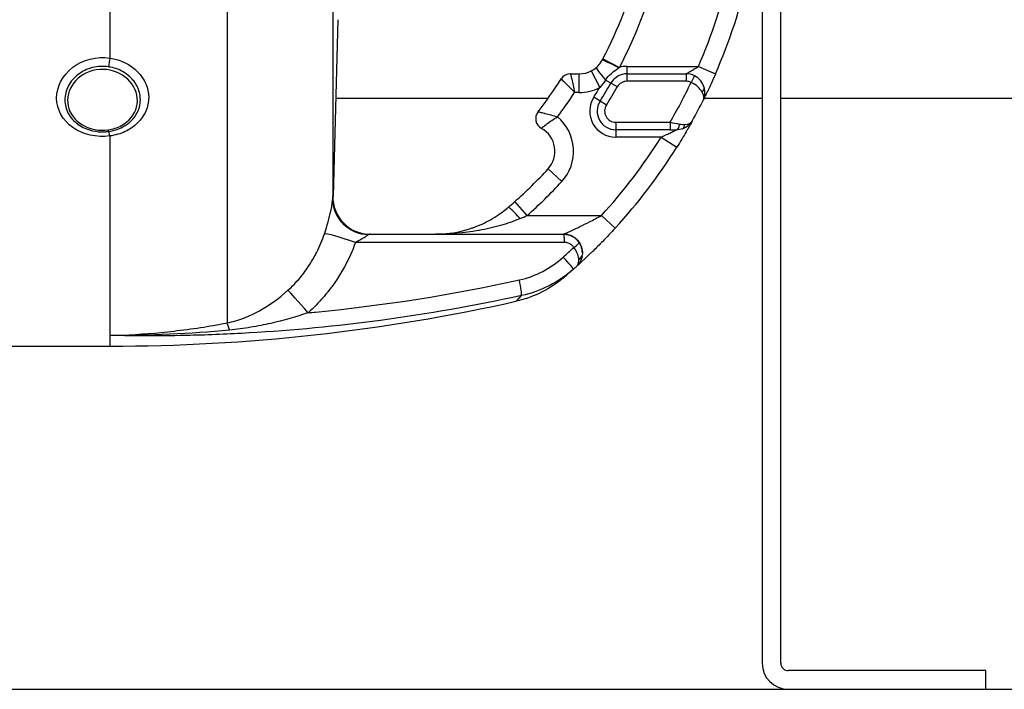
# Model space of a CAD drawing. Header units: millimetres. Extents: x 0 to 5940, y 0 to 4200.
# Tile 46 of 55: x 3056 to 3320, y 2841 to 3020. Entities that reach past the tile are written whole.
import ezdxf

# ---------------------------------------------------------------- set-up
doc = ezdxf.new("R2010")
doc.units = ezdxf.units.MM
doc.header["$LTSCALE"] = 50
doc.layers.add('02-LINIE-035', color=2, linetype='CONTINUOUS')
doc.layers.add('03-LINIE-050', color=3, linetype='CONTINUOUS')

msp = doc.modelspace()

# ---------------------------------------------------------------- linework, layer by layer
at = {"layer": '02-LINIE-035'}
for p, q in [((3111.57, 3192.57), (3111.57, 2938.99)), ((3139.91, 3159.25), (3139.91, 2972.32)), ((3255.15, 3115.78), (3255.15, 2847.78)), ((3260.15, 2847.78), (3260.15, 3115.78)), ((3080.15, 3053.72), (3080.15, 3010.01)), ((3141.27, 3020.24), (3140.04, 2972.99)), ((3212.42, 3009.8), (3216.85, 3007.48)), ((3209.27, 3006.55), (3211.55, 3002.1)), ((3218.89, 3007.78), (3238.05, 3007.78)), ((3218.89, 3005.78), (3218.89, 3007.78)), ((3238.05, 3007.78), (3242.63, 3005.78)), ((3203.74, 3005.78), (3206.09, 3005.78)), ((3206.09, 3000.78), (3206.09, 3005.78)), ((3214.55, 3003.27), (3213.12, 3004.09)), ((3218.89, 3003.78), (3218.89, 3005.78)), ((3218.89, 3005.78), (3234.77, 3005.78)), ((3234.77, 3003.78), (3218.89, 3003.78)), ((3234.77, 3005.78), (3234.77, 3003.78)), ((3236.96, 3005.28), (3236.09, 3003.48)), ((3216.29, 3002.27), (3214.55, 3003.27)), ((3140.73, 2999.28), (3197.75, 2999.28)), ((3206.09, 3000.78), (3204.83, 3000.78)), ((3211.66, 2998.46), (3209.97, 2999.53)), ((3213.35, 2997.39), (3211.66, 2998.46)), ((3239.5, 2999.28), (3239.5, 2999.28)), ((3239.61, 2999.28), (3255.15, 2999.28)), ((3260.15, 2999.28), (3730.65, 2999.28)), ((3215.88, 2992.78), (3215.88, 2990.78)), ((3215.88, 2992.78), (3230.44, 2992.78)), ((3230.44, 2990.78), (3215.88, 2990.78)), ((3215.88, 2990.78), (3215.88, 2988.78)), ((3230.44, 2992.78), (3230.44, 2990.78)), ((3230.44, 2990.78), (3232.14, 2990.78)), ((3080.15, 2989.11), (3080.15, 2935.65)), ((3228.02, 2988.78), (3215.88, 2988.78)), ((3228.02, 2988.78), (3232.26, 2986.13)), ((3201.37, 2976.88), (3197.7, 2980.27)), ((3140.04, 2973.05), (3139.96, 2973.04)), ((3192.09, 2967.78), (3188.77, 2971.53)), ((3192.09, 2967.78), (3212.02, 2967.78)), ((3212.02, 2967.78), (3215.71, 2964.41)), ((3149.95, 2962.78), (3201.9, 2962.78)), ((3201.9, 2962.78), (3201.91, 2962.78)), ((3080.15, 2935.65), (3080.15, 2932.78)), ((3046.04, 2932.78), (3080.15, 2932.78)), ((3315.15, 2845.78), (3262.15, 2845.78)), ((3315.15, 2840.78), (3315.15, 2845.78))]:
    msp.add_line(p, q, dxfattribs=at)
for centre, radius, start, end in [((3105.15, 3065.78), 121, 332.4371, 357.6317), ((3105.15, 3065.78), 126, 332.4371, 357.7258), ((3105.15, 3065.78), 145, 336.4218, 358.0239), ((3105.15, 3065.78), 150, 336.4218, 358.0898), ((3206.09, 3012.78), 7, 270, 297.106), ((3218.89, 3000.78), 7, 90, 106.9187), ((3105.15, 3065.78), 114, 322.0201, 327.421), ((3203.74, 3002.78), 3, 90, 147.421), ((3218.89, 3000.78), 5, 90, 150.2522), ((3218.89, 3000.78), 3, 90, 150.2522), ((3234.77, 3000.78), 5, 63.9596, 90), ((3234.77, 3000.78), 3, 63.9596, 90), ((3206.09, 3012.78), 12, 270, 297.106), ((3105.15, 3065.78), 124, 327.7001, 329.0985), ((3105.15, 3065.78), 126, 327.7001, 330.2522), ((3105.15, 3065.78), 128, 327.7001, 330.2522), ((3105.15, 3065.78), 145, 329.7716, 334.5523), ((3105.15, 3065.78), 119, 323.0413, 326.892), ((3215.88, 2995.78), 7, 147.7001, 270), ((3215.88, 2995.78), 5, 147.7001, 270), ((3105.15, 3065.78), 150, 331.0019, 333.4958), ((3215.88, 2995.78), 3, 147.7001, 270), ((3197.38, 2993.78), 3, 142.0201, 241.1675), ((3192.55, 2985.02), 12, 317.2611, 50.1512), ((3192.55, 2985.02), 7, 317.2611, 61.1675), ((3105.17, 3065.78), 149.99, 331.0009, 331.0012), ((3105.15, 3065.78), 145, 317.4789, 327.9246), ((3105.15, 3065.78), 150, 317.4789, 327.9246), ((3105.15, 3065.78), 126, 311.5747, 317.2611), ((3105.15, 3065.78), 131, 311.5747, 317.2611), ((3201.91, 2957.78), 5, 359.0748, 90), ((3080.15, 3432.78), 500, 270, 282.5826), ((3262.15, 2847.78), 7, 180, 270), ((3262.15, 2847.78), 2, 180, 270)]:
    msp.add_arc(centre, radius, start, end, dxfattribs=at)
for centre, major_axis, ratio, start_param, end_param in [((3080.15, 3008.75), (0.45, 2.97), 0.0693, 1.143279, 1.9625), ((3211.13, 3010.47), (6.15, 11.77), 0.109734, 4.689658, 4.712185), ((3216.71, 3007.21), (-4.43, 2.32), 0.0215, 4.735018, 6.283185), ((3213.87, 3003.65), (-3.24, 3.8), 0.059752, 0, 1.406315), ((3237.66, 3001.59), (1.93, 0.54), 0.594665, 5.305484, 6.283185), ((3232.14, 2992.78), (0, -2), 0.438654, 0, 1.323775), ((3233.11, 2992.95), (0.65, -1.89), 0.594665, 0, 0.977701), ((3080.15, 2987.38), (-0.41, 2.97), 0.09527, 5.320317, 6.139537), ((3149.9, 2972.07), (-9.99, 0.46), 0.941438, 0.022707, 1.578858), ((3149.95, 2972.78), (0, -10), 0.999978, 4.687077, 6.283185), ((3190.23, 2966.17), (-3.25, 3.8), 0.105656, 4.835475, 6.283185), ((3184.2, 2969.04), (23.96, 9.36), 0.162972, 4.902563, 4.983301), ((3147.06, 2959.57), (-9.44, 3.3), 0.061815, 4.844954, 6.166482), ((3201.9, 2960.78), (0, 2), 0.105084, 4.609562, 6.283185), ((3103.27, 3066.77), (67.28, 131.55), 0.999934, 4.344114, 4.37013), ((3204.39, 2959.46), (1.66, 1.12), 0.145795, 4.740358, 6.274369), ((3201.25, 2957.2), (3.31, -3.74), 0.004968, 0, 1.418024), ((3204.88, 2957.39), (1.98, -0.26), 0.601883, 5.340533, 6.283185), ((3201.43, 2958.49), (-3.93, 4.22), 0.529098, 3.702697, 3.763512), ((3204.85, 2957.2), (1.96, -0.39), 0.620947, 5.41807, 6.283185), ((3201.55, 2958.61), (3.91, -4.24), 0.861739, 0.561993, 0.622868), ((3105.18, 3065.77), (-72.6, -131.25), 0.999897, 1.22965, 1.237385), ((3189.49, 2951.16), (1.06, -4.89), 0.076337, 0.137706, 1.425836), ((3134.39, 2940.43), (-6.63, 7.48), 0.0082, 4.879909, 6.07175), ((3113.23, 2929.4), (-1.88, 9.82), 0.074371, 5.5954, 6.050953)]:
    msp.add_ellipse(centre, major_axis=major_axis, ratio=ratio, start_param=start_param, end_param=end_param, dxfattribs=at)
for points, knots in [([(3080.15, 2989.11), (3076.62, 2988.64), (3072.91, 2989.47), (3070.21, 2991.36), (3067.5, 2993.24), (3065.84, 2996.2), (3065.84, 2999.28), (3065.84, 3002.36), (3067.48, 3005.47), (3070.2, 3007.53), (3072.92, 3009.59), (3076.62, 3010.53), (3080.15, 3010.01)], [0, 0, 0, 0, 0.25, 0.25, 0.25, 0.5, 0.5, 0.5, 0.75, 0.75, 0.75, 1, 1, 1, 1]), ([(3080.15, 3010.01), (3083.03, 3009.57), (3085.67, 3008.28), (3087.57, 3006.35), (3087.57, 3006.35), (3087.57, 3006.34), (3087.58, 3006.34), (3089.47, 3004.42), (3090.54, 3001.94), (3090.55, 2999.43), (3090.55, 2998.18), (3090.28, 2996.93), (3089.77, 2995.77), (3089.27, 2994.62), (3088.51, 2993.53), (3087.58, 2992.61), (3086.63, 2991.68), (3085.49, 2990.89), (3084.23, 2990.3), (3082.98, 2989.72), (3081.59, 2989.31), (3080.15, 2989.11)], [0, 0, 0, 0, 0.25, 0.25, 0.25, 0.250548, 0.250548, 0.250548, 0.5, 0.5, 0.5, 0.624936, 0.624936, 0.624936, 0.749856, 0.749856, 0.749856, 0.875355, 0.875355, 0.875355, 1, 1, 1, 1]), ([(3210.63, 3007.46), (3210.97, 3007.75), (3211.28, 3008.07), (3211.83, 3008.76), (3212.07, 3009.13), (3212.28, 3009.53)], [0, 0, 0, 0, 0.5, 0.5, 1, 1, 1, 1]), ([(3079.79, 3007.65), (3078.34, 3007.86), (3076.83, 3007.78), (3075.44, 3007.43), (3074.04, 3007.07), (3072.72, 3006.45), (3071.61, 3005.59), (3071.6, 3005.59), (3071.6, 3005.58), (3071.59, 3005.58), (3070.48, 3004.73), (3069.59, 3003.67), (3068.98, 3002.5), (3068.37, 3001.33), (3068.05, 3000.06), (3068.05, 2998.8), (3068.05, 2997.53), (3068.37, 2996.29), (3068.98, 2995.16), (3069.59, 2994.03), (3070.49, 2993.03), (3071.59, 2992.24), (3071.6, 2992.23), (3071.61, 2992.23), (3071.61, 2992.22), (3072.72, 2991.44), (3074.03, 2990.85), (3075.43, 2990.53), (3076.53, 2990.27), (3077.69, 2990.17), (3078.84, 2990.24), (3079.16, 2990.26), (3079.48, 2990.29), (3079.79, 2990.33)], [0, 0, 0, 0, 0.1248524, 0.1248524, 0.1248524, 0.25, 0.25, 0.25, 0.250524, 0.250524, 0.250524, 0.3753899, 0.3753899, 0.3753899, 0.499891, 0.499891, 0.499891, 0.6243466, 0.6243466, 0.6243466, 0.7492512, 0.7492512, 0.7492512, 0.75, 0.75, 0.75, 0.8748745, 0.8748745, 0.8748745, 0.972849, 0.972849, 0.972849, 1, 1, 1, 1]), ([(3080.17, 3006.75), (3077.74, 3007.24), (3075.15, 3006.8), (3073.1, 3005.61), (3071.04, 3004.42), (3069.53, 3002.48), (3069.01, 3000.39), (3068.49, 2998.3), (3068.93, 2996.07), (3070.26, 2994.3), (3071.59, 2992.52), (3073.73, 2991.27), (3076.14, 2990.83), (3077.3, 2990.62), (3078.5, 2990.6), (3079.67, 2990.76)], [0, 0, 0, 0, 0.125, 0.125, 0.125, 0.25, 0.25, 0.25, 0.375, 0.375, 0.375, 0.5, 0.5, 0.5, 0.5602271, 0.5602271, 0.5602271, 0.5602271]), ([(3079.67, 2990.76), (3080.92, 2990.93), (3082.14, 2991.31), (3083.22, 2991.89), (3085.3, 2993.02), (3086.78, 2994.85), (3087.3, 2996.9), (3087.82, 2998.96), (3087.36, 3001.24), (3086.05, 3003.07), (3084.73, 3004.9), (3082.59, 3006.27), (3080.17, 3006.75)], [0.5602271, 0.5602271, 0.5602271, 0.5602271, 0.625, 0.625, 0.625, 0.75, 0.75, 0.75, 0.875, 0.875, 0.875, 1, 1, 1, 1]), ([(3079.79, 2990.33), (3081.14, 2990.52), (3082.44, 2990.92), (3083.59, 2991.53), (3084.46, 2992), (3085.23, 2992.56), (3085.89, 2993.21), (3086.09, 2993.41), (3086.28, 2993.62), (3086.46, 2993.83), (3087.23, 2994.76), (3087.78, 2995.82), (3088.07, 2996.93), (3088.23, 2997.55), (3088.32, 2998.19), (3088.31, 2998.84), (3088.31, 2999.35), (3088.26, 2999.87), (3088.16, 3000.37), (3087.93, 3001.51), (3087.43, 3002.62), (3086.71, 3003.61), (3086.46, 3003.95), (3086.19, 3004.28), (3085.89, 3004.58), (3085.32, 3005.17), (3084.67, 3005.69), (3083.96, 3006.13), (3082.87, 3006.81), (3081.65, 3007.29), (3080.34, 3007.55), (3080.16, 3007.59), (3079.98, 3007.62), (3079.79, 3007.65)], [0, 0, 0, 0, 0.142587, 0.142587, 0.142587, 0.25, 0.25, 0.25, 0.282557, 0.282557, 0.282557, 0.422443, 0.422443, 0.422443, 0.5, 0.5, 0.5, 0.562018, 0.562018, 0.562018, 0.701955, 0.701955, 0.701955, 0.75, 0.75, 0.75, 0.841232, 0.841232, 0.841232, 0.98061, 0.98061, 0.98061, 1, 1, 1, 1]), ([(3213.12, 3004.09), (3213.58, 3004.76), (3214.11, 3005.36), (3214.71, 3005.9), (3214.77, 3005.95), (3214.82, 3006), (3214.88, 3006.05), (3215.38, 3006.48), (3215.93, 3006.87), (3216.5, 3007.25), (3216.56, 3007.28), (3216.61, 3007.32), (3216.66, 3007.35)], [0, 0, 0, 0, 0.5, 0.5, 0.5, 0.546751, 0.546751, 0.546751, 0.962019, 0.962019, 0.962019, 1, 1, 1, 1]), ([(3234.77, 3005.78), (3234.77, 3005.78), (3234.78, 3005.79), (3234.79, 3005.8), (3234.82, 3005.81), (3234.85, 3005.83), (3234.9, 3005.86), (3234.95, 3005.89), (3235, 3005.92), (3235.06, 3005.95), (3235.08, 3005.97), (3235.11, 3005.98), (3235.14, 3005.99), (3235.33, 3006.11), (3235.58, 3006.25), (3235.83, 3006.4), (3235.85, 3006.42), (3235.87, 3006.43), (3235.89, 3006.44), (3236.21, 3006.63), (3236.55, 3006.83), (3236.89, 3007.05), (3236.9, 3007.05), (3236.91, 3007.06), (3236.93, 3007.07), (3237.3, 3007.3), (3237.68, 3007.54), (3238.05, 3007.78)], [0, 0, 0, 0, 0.050487, 0.050487, 0.050487, 0.121011, 0.121011, 0.121011, 0.187501, 0.187501, 0.187501, 0.214399, 0.214399, 0.214399, 0.424818, 0.424818, 0.424818, 0.441132, 0.441132, 0.441132, 0.70436, 0.70436, 0.70436, 0.713622, 0.713622, 0.713622, 1, 1, 1, 1]), ([(3201.22, 3004.4), (3201.22, 3004.4), (3201.62, 3004), (3202.97, 3002.66), (3203.91, 3001.72), (3204.83, 3000.78)], [0, 0, 0, 0, 0.5, 0.5, 1, 1, 1, 1]), ([(3203.74, 3005.78), (3203.74, 3005.78), (3203.87, 3005.23), (3204.27, 3003.37), (3204.55, 3002.07), (3204.83, 3000.78)], [0, 0, 0, 0, 0.5, 0.5, 1, 1, 1, 1]), ([(3239.59, 3002.13), (3239.41, 3002.75), (3239.11, 3003.35), (3238.69, 3003.88), (3238.24, 3004.45), (3237.65, 3004.94), (3236.96, 3005.28)], [0, 0, 0, 0, 0.482114, 0.482114, 0.482114, 1, 1, 1, 1]), ([(3242.63, 3005.78), (3242.23, 3004.86), (3241.83, 3003.97), (3241.43, 3003.11), (3241.18, 3002.57), (3240.94, 3002.05), (3240.72, 3001.57), (3240.59, 3001.3), (3240.46, 3001.03), (3240.34, 3000.78), (3240.01, 3000.1), (3239.74, 2999.54), (3239.54, 2999.15), (3239.5, 2999.06), (3239.45, 2998.98), (3239.42, 2998.9), (3239.41, 2998.88), (3239.4, 2998.86), (3239.39, 2998.84)], [0, 0, 0, 0, 0.306395, 0.306395, 0.306395, 0.5, 0.5, 0.5, 0.610594, 0.610594, 0.610594, 0.910773, 0.910773, 0.910773, 0.979965, 0.979965, 0.979965, 1, 1, 1, 1]), ([(3239, 3000.94), (3238.74, 3001.39), (3238.37, 3001.85), (3237.9, 3002.27), (3237.4, 3002.73), (3236.77, 3003.15), (3236.09, 3003.48)], [0, 0, 0, 0, 0.481828, 0.481828, 0.481828, 1, 1, 1, 1]), ([(3239.39, 2998.84), (3239.8, 2999.66), (3239.91, 3000.76), (3239.64, 3001.91), (3239.63, 3001.98), (3239.61, 3002.05), (3239.59, 3002.13)], [0, 0, 0, 0, 0.939344, 0.939344, 0.939344, 1, 1, 1, 1]), ([(3195.01, 2995.63), (3195.01, 2995.63), (3195.06, 2995.62), (3195.16, 2995.59), (3195.26, 2995.57), (3195.4, 2995.54), (3195.58, 2995.49), (3195.85, 2995.43), (3196.21, 2995.34), (3196.64, 2995.23), (3196.71, 2995.21), (3196.79, 2995.19), (3196.87, 2995.17), (3197.36, 2995.04), (3197.9, 2994.9), (3198.48, 2994.74), (3199.05, 2994.58), (3199.65, 2994.41), (3200.24, 2994.24)], [0, 0, 0, 0, 0.145815, 0.145815, 0.145815, 0.284661, 0.284661, 0.284661, 0.5, 0.5, 0.5, 0.538263, 0.538263, 0.538263, 0.771245, 0.771245, 0.771245, 1, 1, 1, 1]), ([(3195.93, 2991.16), (3195.93, 2991.16), (3195.97, 2991.19), (3196.04, 2991.26), (3196.11, 2991.32), (3196.21, 2991.41), (3196.34, 2991.53), (3196.55, 2991.71), (3196.82, 2991.93), (3197.15, 2992.2), (3197.22, 2992.25), (3197.28, 2992.3), (3197.35, 2992.35), (3197.74, 2992.64), (3198.19, 2992.96), (3198.68, 2993.29), (3199.18, 2993.62), (3199.71, 2993.93), (3200.24, 2994.24)], [0, 0, 0, 0, 0.147086, 0.147086, 0.147086, 0.286556, 0.286556, 0.286556, 0.5, 0.5, 0.5, 0.539665, 0.539665, 0.539665, 0.771051, 0.771051, 0.771051, 1, 1, 1, 1]), ([(3228.02, 2988.78), (3228.52, 2989.01), (3229.02, 2989.25), (3229.51, 2989.48), (3229.9, 2989.66), (3230.28, 2989.85), (3230.65, 2990.03), (3230.72, 2990.07), (3230.8, 2990.1), (3230.87, 2990.14), (3231.08, 2990.24), (3231.27, 2990.34), (3231.45, 2990.43), (3231.65, 2990.53), (3231.83, 2990.62), (3231.96, 2990.69), (3232.01, 2990.72), (3232.06, 2990.74), (3232.09, 2990.76), (3232.12, 2990.77), (3232.14, 2990.78), (3232.14, 2990.78)], [0, 0, 0, 0, 0.307765, 0.307765, 0.307765, 0.54959, 0.54959, 0.54959, 0.59907, 0.59907, 0.59907, 0.73613, 0.73613, 0.73613, 0.881759, 0.881759, 0.881759, 0.93819, 0.93819, 0.93819, 1, 1, 1, 1]), ([(3236.35, 2993.06), (3236.13, 2992.67), (3235.73, 2991.95), (3235.21, 2991.04), (3235.06, 2990.79), (3234.91, 2990.53), (3234.75, 2990.26), (3234.02, 2989), (3233.16, 2987.56), (3232.26, 2986.13)], [0, 0, 0, 0, 0.392187, 0.392187, 0.392187, 0.5, 0.5, 0.5, 1, 1, 1, 1]), ([(3137.71, 2962.91), (3138.43, 2965.02), (3139.05, 2967.23), (3139.42, 2968.98), (3139.78, 2970.72), (3139.88, 2971.82), (3139.91, 2972.32)], [0, 0, 0, 0, 0.5, 0.5, 0.5, 1, 1, 1, 1]), ([(3177.77, 2964.6), (3179.27, 2965.14), (3180.77, 2965.82), (3183.77, 2967.52), (3185.29, 2968.56), (3186.72, 2969.75)], [0, 0, 0, 0, 0.53875, 0.53875, 1.103703, 1.103703, 1.103703, 1.103703]), ([(3190.23, 2966.98), (3188.48, 2966.23), (3186.7, 2965.62), (3184.9, 2965.1), (3183.02, 2964.56), (3181.12, 2964.13), (3179.23, 2963.8), (3179.15, 2963.78), (3179.06, 2963.77), (3178.98, 2963.75), (3175.18, 2963.09), (3171.33, 2962.78), (3167.5, 2962.78)], [0, 0, 0, 0, 0.239872, 0.239872, 0.239872, 0.489121, 0.489121, 0.489121, 0.5, 0.5, 0.5, 1, 1, 1, 1]), ([(3201.91, 2962.78), (3201.91, 2962.78), (3202.03, 2962.84), (3202.22, 2962.93), (3202.29, 2962.95), (3202.36, 2962.99), (3202.44, 2963.02), (3202.62, 2963.11), (3202.83, 2963.2), (3203.06, 2963.31), (3203.22, 2963.38), (3203.38, 2963.46), (3203.55, 2963.53), (3203.78, 2963.64), (3204.02, 2963.75), (3204.26, 2963.86), (3204.71, 2964.07), (3205.19, 2964.3), (3205.67, 2964.53), (3205.86, 2964.62), (3206.05, 2964.72), (3206.25, 2964.81), (3207.08, 2965.21), (3207.94, 2965.64), (3208.79, 2966.08), (3209.87, 2966.63), (3210.94, 2967.19), (3212.02, 2967.78)], [0, 0, 0, 0, 0.093319, 0.093319, 0.093319, 0.125, 0.125, 0.125, 0.199077, 0.199077, 0.199077, 0.25, 0.25, 0.25, 0.318714, 0.318714, 0.318714, 0.447998, 0.447998, 0.447998, 0.5, 0.5, 0.5, 0.720762, 0.720762, 0.720762, 1, 1, 1, 1]), ([(3167.5, 2962.78), (3168.08, 2962.78), (3168.65, 2962.8), (3171.98, 2962.99), (3174.69, 2963.52), (3177.38, 2964.46)], [0, 0, 0, 0, 0.200099, 0.200099, 1.166748, 1.166748, 1.166748, 1.166748]), ([(3167.5, 2962.78), (3168.08, 2962.78), (3168.65, 2962.8), (3171.98, 2962.99), (3174.69, 2963.52), (3177.38, 2964.46)], [0, 0, 0, 0, 0.200099, 0.200099, 1.166748, 1.166748, 1.166748, 1.166748]), ([(3177.38, 2964.46), (3177.41, 2964.47), (3177.43, 2964.48), (3177.46, 2964.48), (3177.49, 2964.5), (3177.52, 2964.51), (3177.55, 2964.52), (3177.62, 2964.54), (3177.7, 2964.57), (3177.77, 2964.6)], [0.49622554, 0.49622554, 0.49622554, 0.49622554, 0.5, 0.5, 0.5, 0.50487956, 0.50487956, 0.50487956, 0.5158244, 0.5158244, 0.5158244, 0.5158244]), ([(3215.71, 2964.41), (3214.59, 2963.19), (3213.48, 2962.01), (3212.36, 2960.87), (3211.48, 2959.97), (3210.59, 2959.09), (3209.76, 2958.27), (3209.55, 2958.07), (3209.34, 2957.87), (3209.13, 2957.67), (3208.63, 2957.18), (3208.13, 2956.72), (3207.68, 2956.29), (3207.49, 2956.11), (3207.31, 2955.94), (3207.13, 2955.78), (3206.89, 2955.55), (3206.65, 2955.34), (3206.44, 2955.14), (3206.08, 2954.81), (3205.78, 2954.54), (3205.57, 2954.35), (3205.52, 2954.3), (3205.47, 2954.26), (3205.43, 2954.23)], [0, 0, 0, 0, 0.278174, 0.278174, 0.278174, 0.5, 0.5, 0.5, 0.555741, 0.555741, 0.555741, 0.693534, 0.693534, 0.693534, 0.75, 0.75, 0.75, 0.830443, 0.830443, 0.830443, 0.96621, 0.96621, 0.96621, 1, 1, 1, 1]), ([(3127.92, 2947.76), (3129.05, 2948.78), (3130.1, 2949.87), (3131.07, 2951.02), (3131.56, 2951.59), (3132.02, 2952.19), (3132.47, 2952.79), (3132.92, 2953.41), (3133.36, 2954.03), (3133.77, 2954.67), (3134.45, 2955.73), (3135.07, 2956.82), (3135.63, 2957.94), (3136.44, 2959.54), (3137.13, 2961.21), (3137.71, 2962.91)], [0, 0, 0, 0, 0.247747, 0.247747, 0.247747, 0.372352, 0.372352, 0.372352, 0.497319, 0.497319, 0.497319, 0.703638, 0.703638, 0.703638, 1, 1, 1, 1]), ([(3149.55, 2962.67), (3149.44, 2962.6), (3149.31, 2962.51), (3149.17, 2962.41), (3149.13, 2962.39), (3149.1, 2962.36), (3149.06, 2962.33), (3148.88, 2962.2), (3148.67, 2962.06), (3148.45, 2961.92), (3148.41, 2961.89), (3148.36, 2961.86), (3148.32, 2961.83), (3148.02, 2961.64), (3147.69, 2961.46), (3147.36, 2961.27), (3146.93, 2961.04), (3146.48, 2960.8), (3146.02, 2960.58)], [0, 0, 0, 0, 0.151994, 0.151994, 0.151994, 0.190307, 0.190307, 0.190307, 0.378776, 0.378776, 0.378776, 0.416394, 0.416394, 0.416394, 0.66801, 0.66801, 0.66801, 1, 1, 1, 1]), ([(3146.02, 2960.58), (3145.21, 2958.31), (3144.24, 2956.13), (3143.09, 2954.03), (3142.43, 2952.8), (3141.7, 2951.6), (3140.91, 2950.43), (3140.38, 2949.64), (3139.82, 2948.87), (3139.24, 2948.12), (3139.21, 2948.08), (3139.18, 2948.04), (3139.15, 2948.01)], [0, 0, 0, 0, 0.5, 0.5, 0.5, 0.791988, 0.791988, 0.791988, 0.990248, 0.990248, 0.990248, 1, 1, 1, 1]), ([(3202.11, 2960.58), (3189.3, 2960.58), (3176.49, 2960.58), (3157.8, 2960.58), (3151.91, 2960.58), (3146.02, 2960.58)], [0, 0, 0, 0, 0.684934, 0.684934, 1, 1, 1, 1]), ([(3204.6, 2959.24), (3204.43, 2959.49), (3204.23, 2959.72), (3203.99, 2959.91), (3203.73, 2960.12), (3203.43, 2960.29), (3203.11, 2960.41), (3202.79, 2960.52), (3202.44, 2960.58), (3202.11, 2960.58)], [0, 0, 0, 0, 0.307405, 0.307405, 0.307405, 0.653773, 0.653773, 0.653773, 1, 1, 1, 1]), ([(3205.92, 2956.27), (3205.87, 2956.71), (3205.74, 2957.18), (3205.53, 2957.67), (3205.31, 2958.2), (3205, 2958.73), (3204.6, 2959.24)], [0, 0, 0, 0, 0.482021, 0.482021, 0.482021, 1, 1, 1, 1]), ([(3206.05, 2960.57), (3206.42, 2960.03), (3206.67, 2959.43), (3206.8, 2958.82), (3206.92, 2958.25), (3206.94, 2957.68), (3206.86, 2957.13)], [0, 0, 0, 0, 0.517352, 0.517352, 0.517352, 1, 1, 1, 1]), ([(3206.81, 2956.82), (3206.73, 2956.42), (3206.61, 2956.04), (3206.46, 2955.69), (3206.32, 2955.36), (3206.14, 2955.06), (3205.95, 2954.8), (3205.86, 2954.69), (3205.78, 2954.58), (3205.68, 2954.48), (3205.64, 2954.43), (3205.6, 2954.39), (3205.55, 2954.35), (3205.53, 2954.32), (3205.51, 2954.3), (3205.49, 2954.28), (3205.48, 2954.27), (3205.47, 2954.26), (3205.46, 2954.25), (3205.45, 2954.25), (3205.45, 2954.24), (3205.44, 2954.24), (3205.44, 2954.24), (3205.44, 2954.24), (3205.44, 2954.23), (3205.43, 2954.23), (3205.43, 2954.23), (3205.43, 2954.23)], [0, 0, 0, 0, 0.372379, 0.372379, 0.372379, 0.720983, 0.720983, 0.720983, 0.867591, 0.867591, 0.867591, 0.935969, 0.935969, 0.935969, 0.968822, 0.968822, 0.968822, 0.98477, 0.98477, 0.98477, 0.992543, 0.992543, 0.992543, 0.995838, 0.995838, 0.995838, 1, 1, 1, 1]), ([(3205.43, 2954.23), (3205.66, 2954.44), (3205.82, 2954.76), (3205.9, 2955.18), (3205.94, 2955.43), (3205.96, 2955.71), (3205.94, 2956.03)], [0.0000677, 0.0000677, 0.0000677, 0.0000677, 0.6226663, 0.6226663, 0.6226663, 1, 1, 1, 1]), ([(3201.82, 2951.09), (3201.82, 2951.09), (3201.82, 2951.09), (3201.81, 2951.08), (3201.81, 2951.08), (3201.79, 2951.06), (3201.78, 2951.06), (3201.78, 2951.05), (3201.77, 2951.05), (3201.76, 2951.04), (3201.76, 2951.03), (3201.74, 2951.02), (3201.73, 2951.01), (3201.67, 2950.96), (3201.62, 2950.92), (3201.37, 2950.72), (3201.17, 2950.56), (3200.36, 2949.93), (3199.74, 2949.48), (3197.16, 2947.77), (3195.06, 2946.71), (3191.64, 2945.46), (3190.37, 2945.08), (3189.08, 2944.79)], [0.335319, 0.335319, 0.335319, 0.335319, 0.341556, 0.341556, 0.382005, 0.382005, 0.386814, 0.386814, 0.391652, 0.391652, 0.394067, 0.394067, 0.398975, 0.398975, 0.418643, 0.418643, 0.495544, 0.495544, 0.726258, 0.726258, 1.422423, 1.422423, 1.818995, 1.818995, 1.818995, 1.818995]), ([(3202.07, 2951.3), (3202, 2951.24), (3201.95, 2951.19), (3201.88, 2951.14), (3201.86, 2951.12), (3201.84, 2951.1), (3201.83, 2951.1), (3201.82, 2951.09), (3201.82, 2951.09), (3201.82, 2951.09)], [0, 0, 0, 0, 0.200577, 0.200577, 0.3012828, 0.3012828, 0.3517975, 0.3517975, 0.3756269, 0.3756269, 0.3756269, 0.3756269]), ([(3202.61, 2951.76), (3202.61, 2951.76), (3202.61, 2951.75), (3202.61, 2951.75), (3202.37, 2951.55), (3202.19, 2951.4), (3202.07, 2951.3)], [0.248067, 0.248067, 0.248067, 0.248067, 0.2489205, 0.2489205, 0.2489205, 0.375462, 0.375462, 0.375462, 0.375462]), ([(3133.35, 2941.74), (3134.01, 2941.8), (3134.67, 2941.86), (3135.33, 2941.92), (3153.68, 2943.7), (3171.92, 2946.54), (3190.02, 2950.53)], [0, 0, 0, 0, 0.034797, 0.034797, 0.034797, 1, 1, 1, 1]), ([(3190.6, 2946.33), (3178.06, 2943.6), (3165.43, 2941.38), (3152.74, 2939.68), (3141.03, 2938.11), (3129.27, 2936.98), (3117.48, 2936.3), (3112.18, 2935.99), (3106.87, 2935.77), (3101.56, 2935.65), (3094.43, 2935.48), (3087.29, 2935.48), (3080.15, 2935.65)], [0, 0, 0, 0, 0.3452543, 0.3452543, 0.3452543, 0.6639316, 0.6639316, 0.6639316, 0.8072898, 0.8072898, 0.8072898, 1, 1, 1, 1]), ([(3111.57, 2938.99), (3113.14, 2939.3), (3114.63, 2939.75), (3116.06, 2940.3), (3116.77, 2940.57), (3117.47, 2940.87), (3118.16, 2941.19), (3118.88, 2941.53), (3119.59, 2941.89), (3120.29, 2942.28), (3123.01, 2943.78), (3125.53, 2945.61), (3127.92, 2947.76)], [0, 0, 0, 0, 0.248443, 0.248443, 0.248443, 0.371015, 0.371015, 0.371015, 0.499544, 0.499544, 0.499544, 1, 1, 1, 1]), ([(3139.15, 2948.01), (3138.85, 2947.61), (3138.54, 2947.22), (3138.23, 2946.84), (3137.96, 2946.51), (3137.69, 2946.18), (3137.42, 2945.87), (3136.16, 2944.41), (3134.8, 2943.02), (3133.35, 2941.74)], [0, 0, 0, 0, 0.174828, 0.174828, 0.174828, 0.322261, 0.322261, 0.322261, 1, 1, 1, 1]), ([(3189.08, 2944.79), (3189.08, 2944.79), (3189.08, 2944.79), (3189.08, 2944.79), (3189.08, 2944.79), (3189.08, 2944.79), (3189.08, 2944.79), (3189.08, 2944.8), (3189.29, 2945), (3189.69, 2945.4), (3189.93, 2945.64), (3190.23, 2945.95), (3190.6, 2946.33)], [0.49981, 0.49981, 0.49981, 0.49981, 0.5, 0.5, 0.5, 0.5014572, 0.5014572, 0.5014572, 0.8137395, 0.8137395, 0.8137395, 0.9999462, 0.9999462, 0.9999462, 0.9999462]), ([(3133.35, 2941.74), (3130.06, 2940.6), (3126.73, 2939.65), (3123.32, 2938.88), (3121.53, 2938.47), (3119.73, 2938.12), (3117.93, 2937.82), (3116.99, 2937.67), (3116.05, 2937.53), (3115.11, 2937.41), (3114.16, 2937.28), (3113.2, 2937.17), (3112.24, 2937.08)], [0, 0, 0, 0, 0.481674, 0.481674, 0.481674, 0.73493, 0.73493, 0.73493, 0.86684, 0.86684, 0.86684, 1, 1, 1, 1]), ([(3080.15, 2935.65), (3084.71, 2935.75), (3089.26, 2936.02), (3093.8, 2936.45), (3098.53, 2936.9), (3103.25, 2937.53), (3107.94, 2938.34), (3109.15, 2938.54), (3110.36, 2938.76), (3111.57, 2938.99)], [0, 0, 0, 0, 0.433012, 0.433012, 0.433012, 0.883662, 0.883662, 0.883662, 1, 1, 1, 1])]:
    msp.add_open_spline(points, degree=3, knots=knots, dxfattribs=at)
for points in [[(3209.27, 3006.55), (3209.76, 3006.8), (3210.22, 3007.11), (3210.63, 3007.46)], [(3216.85, 3007.48), (3216.79, 3007.44), (3216.72, 3007.4), (3216.66, 3007.35)], [(3213.12, 3004.09), (3212.63, 3003.4), (3212.11, 3002.74), (3211.55, 3002.1)], [(3239.39, 2998.84), (3239.63, 2999.33), (3239.49, 3000.08), (3239, 3000.94)], [(3230.44, 2992.78), (3231.33, 2992.61), (3232.2, 2992.45), (3232.99, 2992.3)], [(3233.76, 2991.05), (3233.25, 2990.88), (3232.71, 2990.78), (3232.14, 2990.78)], [(3232.99, 2992.3), (3233.5, 2992.2), (3233.97, 2992.17), (3234.41, 2992.21)], [(3236.35, 2993.07), (3235.88, 2992.22), (3234.96, 2991.47), (3233.76, 2991.05)], [(3234.41, 2992.21), (3235.39, 2992.29), (3236.09, 2992.6), (3236.35, 2993.07)], [(3139.91, 2972.32), (3139.93, 2972.8), (3139.95, 2973.04), (3139.96, 2973.04)], [(3186.72, 2969.75), (3186.81, 2969.82), (3186.9, 2969.9), (3186.98, 2969.97)], [(3186.98, 2969.97), (3187.58, 2970.48), (3188.18, 2971), (3188.77, 2971.53)], [(3149.95, 2962.78), (3149.82, 2962.78), (3149.68, 2962.74), (3149.55, 2962.67)], [(3201.9, 2962.78), (3203.55, 2962.78), (3205.14, 2961.94), (3206.05, 2960.57)], [(3190.02, 2950.53), (3194.4, 2951.5), (3198.42, 2953.65), (3201.77, 2956.64)], [(3204.56, 2953.45), (3200.57, 2949.92), (3195.79, 2947.44), (3190.6, 2946.33)], [(3203.4, 2952.44), (3203.08, 2952.16), (3202.81, 2951.93), (3202.59, 2951.74)], [(3203.35, 2952.39), (3203.06, 2952.14), (3202.81, 2951.93), (3202.61, 2951.76)], [(3204.56, 2953.45), (3204.11, 2953.05), (3203.7, 2952.7), (3203.35, 2952.39)], [(3112.24, 2937.08), (3101.58, 2936.06), (3090.86, 2935.57), (3080.15, 2935.65)]]:
    msp.add_open_spline(points, degree=3, dxfattribs=at)
msp.add_rational_spline([(3079.79, 2990.33), (3079.74, 2990.39), (3079.67, 2990.76)], [0.953693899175, 0.890501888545, 1.00004898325], degree=2, dxfattribs=at)
at = {"layer": '03-LINIE-050'}
msp.add_line((1763.87, 2840.78), (3803.96, 2840.78), dxfattribs=at)

doc.saveas('drawing.dxf')
